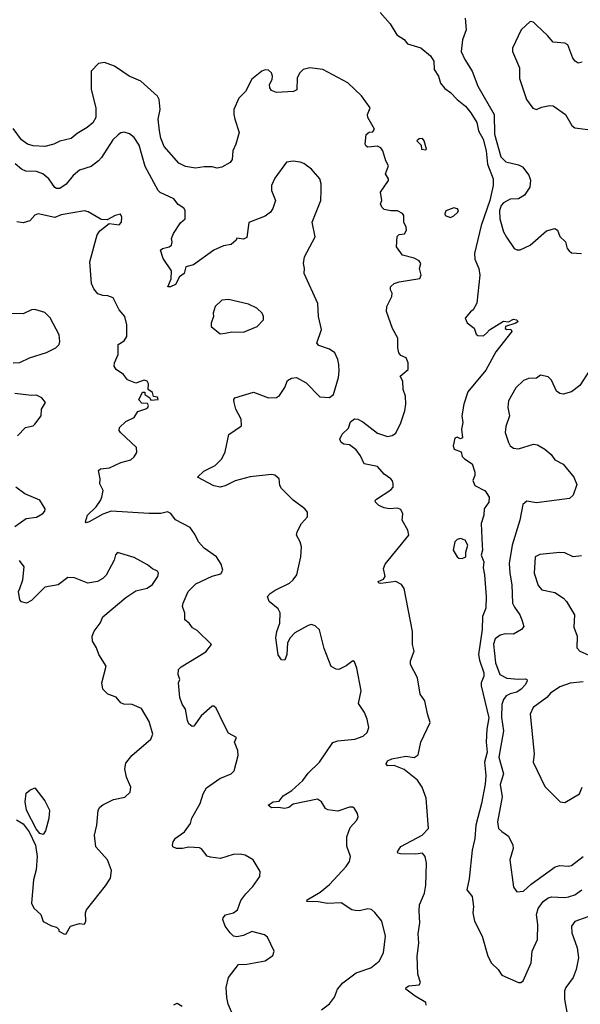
# Model space of a CAD drawing. Extents: x 2293139 to 2515392, y 824115 to 1006937.
# Tile 24 of 256: x 2317804 to 2321189, y 933164 to 939106. Entities that reach past the tile are written whole.
import ezdxf

# ---------------------------------------------------------------- set-up
doc = ezdxf.new("R2010")
doc.units = 0

msp = doc.modelspace()

# ---------------------------------------------------------------- linework, layer by layer
at = {"layer": '0CON10XD'}
for points in [[(2319979.5, 939149.5), (2320040.5, 939080.5), (2320081.2, 939015), (2320125, 938986.7), (2320145, 938960), (2320225, 938935.5), (2320285, 938887.3), (2320304, 938855), (2320305.4, 938805), (2320332.1, 938765), (2320343.5, 938723.5), (2320371.3, 938691.3), (2320405, 938667.5), (2320444.5, 938624.5), (2320495, 938584.3), (2320528, 938545), (2320564.2, 938485), (2320574.8, 938435), (2320602, 938385), (2320620.5, 938315), (2320628.6, 938235), (2320662.4, 938145), (2320661.9, 938105), (2320642.6, 938015), (2320589.1, 937865), (2320550.6, 937695), (2320550.9, 937660.9), (2320575.4, 937605.4), (2320582.2, 937565), (2320563.3, 937395), (2320542.5, 937355), (2320525, 937343.3), (2320493.8, 937305), (2320505, 937276.2), (2320546.7, 937245), (2320559.3, 937209.3), (2320569.3, 937199.3), (2320605, 937197.5), (2320625, 937216)], [(2320492.5, 939115), (2320499.2, 939045), (2320477.1, 938985), (2320468.9, 938915), (2320491.9, 938865), (2320536.5, 938795), (2320569.2, 938705), (2320667.9, 938535), (2320669.5, 938415), (2320709.2, 938279.2), (2320738, 938248), (2320815, 938230.4), (2320838.9, 938218.9), (2320878.6, 938168.6), (2320887.5, 938137.5), (2320883.5, 938095), (2320852.1, 938047.9), (2320815, 938025.6), (2320765, 938022.2), (2320725, 938000.6), (2320710.5, 937985), (2320700.5, 937955), (2320703.5, 937905), (2320724.3, 937825), (2320743.1, 937793.1), (2320788.8, 937725), (2320805, 937717.5), (2320825, 937718), (2320885, 937746), (2320985, 937832.5), (2321035, 937846.2), (2321050, 937835), (2321065, 937797.5), (2321100, 937765), (2321110, 937725), (2321120.7, 937710.7), (2321135, 937700), (2321195, 937695.8)], [(2321200.7, 938849.3), (2321175, 938843.8), (2321156.7, 938855), (2321142.5, 938875), (2321113.3, 938955), (2321095, 938964.2), (2321025, 938970.8), (2320991.4, 939011.4), (2320925, 939074.2), (2320905, 939091.2), (2320885, 939096.2), (2320830.8, 939045), (2320780, 938935), (2320780, 938915), (2320820.8, 938815), (2320822, 938752), (2320864.5, 938624.5), (2320901.7, 938571.7), (2320925, 938564.3), (2320955, 938578), (2321005, 938588), (2321025, 938586.2), (2321098.8, 938535), (2321137.7, 938467.7), (2321155, 938453.3), (2321233.6, 938443.6)], [(2320053.3, 937455), (2320043.3, 937475), (2320043.3, 937495), (2320065, 937513.3), (2320095.8, 937524.2), (2320220, 937545), (2320226.7, 937565), (2320217.5, 937605), (2320226.2, 937635), (2320215, 937650), (2320185, 937666.7), (2320114.2, 937684.2), (2320078.8, 937735), (2320083, 937797), (2320095, 937810), (2320127, 937813), (2320140, 937835), (2320137.5, 937855), (2320122.5, 937885), (2320123.3, 937925), (2320115, 937937.5), (2320085, 937953.3), (2320045, 937952.5), (2320005, 937960), (2319990, 937975), (2319982.5, 937995), (2319990, 938015), (2319982.5, 938065), (2320030, 938135), (2320030, 938145), (2320012.5, 938175), (2320030.8, 938225), (2320014.2, 938255), (2319996.7, 938315), (2319983.9, 938333.9), (2319963.6, 938343.6), (2319905, 938336.7), (2319895, 938342.5), (2319890, 938355), (2319896.4, 938413.6), (2319913, 938427), (2319935, 938430), (2319946.7, 938445), (2319905.7, 938515.7), (2319904.3, 938535), (2319920, 938575), (2319866.8, 938646.8), (2319785, 938724.6), (2319633.8, 938805), (2319555, 938816.2), (2319514.3, 938805), (2319494.2, 938785), (2319479.2, 938755), (2319477.7, 938682.3), (2319457.3, 938672.7), (2319355, 938666.2), (2319325, 938678.8), (2319314.3, 938695), (2319312.5, 938715), (2319328, 938745), (2319330.8, 938765), (2319325, 938786.2), (2319305, 938802.5), (2319285, 938802.9), (2319266.2, 938795), (2319205, 938747.5), (2319166.4, 938673.6), (2319126.9, 938633.1), (2319097.5, 938565), (2319095.6, 938535), (2319101.9, 938505), (2319128.6, 938425), (2319109.1, 938355), (2319090, 938315), (2319086.8, 938263.2), (2319074, 938245), (2319024.1, 938215.9), (2318995, 938210), (2318965, 938218.8), (2318917.7, 938217.7), (2318865, 938209.2), (2318805, 938220.8), (2318765, 938240), (2318675, 938340), (2318655, 938392), (2318648.2, 938435), (2318640, 938505), (2318651.5, 938565), (2318645.7, 938625), (2318635, 938643.8), (2318535.8, 938735.8), (2318464, 938765), (2318376.3, 938826.3), (2318315, 938847.5), (2318279.1, 938840.9), (2318234.4, 938795), (2318235.4, 938685.4), (2318263.3, 938575), (2318264.3, 938515), (2318245, 938484.2), (2318212, 938455), (2318150.9, 938419.1), (2318115, 938390), (2318045, 938374), (2318010, 938355), (2317955, 938340), (2317885, 938344.3), (2317850, 938355), (2317815, 938381.4), (2317765, 938448.8)], [(2319838.3, 935191.7), (2319825, 935230), (2319815, 935237.5), (2319775, 935206.2), (2319730, 935185), (2319715, 935186), (2319683.4, 935203.4), (2319641.5, 935311.5), (2319613.5, 935423.5), (2319587.6, 935447.6), (2319565, 935455.7), (2319545, 935450.8), (2319465, 935405.7), (2319436.7, 935375), (2319420, 935345), (2319415.7, 935274.3), (2319405, 935240), (2319385, 935242.5), (2319365, 935272.5), (2319351.1, 935375), (2319356.6, 935413.4), (2319374.3, 935465), (2319376.9, 935526.9), (2319365, 935551.2), (2319310, 935595), (2319300, 935625), (2319315, 935643.3), (2319345.9, 935664.1), (2319432.5, 935705), (2319455.3, 935724.7), (2319476.4, 935755), (2319501.4, 935865), (2319505.8, 935925), (2319497.5, 935955), (2319474, 935995), (2319478, 936015), (2319504.4, 936065.6), (2319541.2, 936105), (2319541.2, 936135), (2319525, 936153.8), (2319455.8, 936205.8), (2319385, 936276.7), (2319374, 936295), (2319371.2, 936335), (2319345, 936357.5), (2319325, 936361.4), (2319195, 936346.9), (2319105, 936324), (2319045, 936292.1), (2319014.6, 936285.4), (2318975, 936293.9), (2318876.2, 936345), (2318915, 936382.1), (2318984.2, 936415), (2319025, 936456.2), (2319045, 936497.5), (2319066.4, 936603.6), (2319142.5, 936655), (2319141.2, 936695), (2319108.8, 936755), (2319098.8, 936795), (2319096.7, 936815), (2319102.5, 936825), (2319215, 936857.8), (2319305, 936824.4), (2319353.2, 936826.8), (2319372.6, 936837.4), (2319405, 936886.7), (2319420.9, 936929.1), (2319445, 936942.5), (2319475, 936946.7), (2319534.2, 936915), (2319615, 936830), (2319675, 936826.2), (2319697.4, 936845), (2319727.6, 936947.6), (2319733.1, 936985), (2319729.6, 937025), (2319723.6, 937055), (2319705.5, 937095), (2319675, 937118.5), (2319609.7, 937139.7), (2319597.5, 937155), (2319625.6, 937235.6), (2319608, 937315), (2319604.2, 937394.2), (2319520.6, 937575), (2319524, 937605), (2319518, 937635), (2319524, 937675), (2319586.9, 937795), (2319570, 937885), (2319621.9, 938015), (2319623.1, 938075), (2319624.2, 938115), (2319615.6, 938145.6), (2319565, 938204), (2319518.7, 938238.7), (2319497, 938247), (2319455, 938252.5), (2319414.3, 938245.7), (2319345, 938150), (2319324.3, 938105.7), (2319324.2, 938075), (2319348.6, 938015), (2319333, 937967), (2319318, 937945), (2319285, 937920.8), (2319187.5, 937882.5), (2319175, 937792.5), (2319155, 937782.5), (2319115, 937787.5), (2319110, 937775), (2319080.7, 937749.3), (2319035, 937742), (2318975, 937715.7), (2318852.8, 937627.2), (2318806.2, 937613.8), (2318797.5, 937575), (2318769.2, 937555), (2318745, 937508.8), (2318715, 937494), (2318697.5, 937495), (2318717.9, 937542.1), (2318720.7, 937590.7), (2318670.8, 937665), (2318653.3, 937715), (2318665, 937726.2), (2318706.7, 937735), (2318720, 937745), (2318723.8, 937765), (2318721.2, 937785), (2318731.4, 937815), (2318775, 937879.5), (2318801.8, 937905), (2318802.1, 937955), (2318795, 937967.8), (2318761.3, 937991.3), (2318735, 938025.5), (2318652.5, 938062.5), (2318638.9, 938075), (2318560.8, 938220.8), (2318525, 938348.8), (2318495, 938396.2), (2318466.8, 938416.8), (2318435, 938428), (2318415, 938423.8), (2318398.3, 938411.7), (2318365, 938380.8), (2318298.1, 938275), (2318279.2, 938255), (2318235, 938221.1), (2318165, 938198.9), (2318125.6, 938165), (2318085, 938114.4), (2318045, 938087.5), (2318025, 938086.7), (2318015, 938094.4), (2317979.6, 938145), (2317943.1, 938175), (2317905, 938189.7), (2317841.5, 938191.5), (2317815, 938204.5), (2317775.9, 938235.9)], [(2320255, 938320), (2320260, 938325), (2320246.7, 938375), (2320235, 938388.8), (2320215, 938386.7), (2320202.5, 938375), (2320228.3, 938348.3), (2320230, 938325), (2320255, 938320)], [(2318290, 937905), (2318217.2, 937947.2), (2318195, 937953.1), (2318055, 937929.4), (2318015, 937911.9), (2317915, 937934), (2317895, 937926.2), (2317865, 937892.5), (2317825, 937881.1), (2317785.6, 937885.6)], [(2320405, 937913.3), (2320425, 937922.5), (2320450, 937945), (2320453.3, 937955), (2320447.5, 937965), (2320425, 937970), (2320377, 937953), (2320370, 937935), (2320373.3, 937925), (2320405, 937913.3)], [(2319084.2, 933115), (2319061.4, 933165), (2319054.3, 933205), (2319050, 933265), (2319064.2, 933325), (2319125, 933403.8), (2319175, 933406.2), (2319285, 933426.7), (2319331.7, 933458.3), (2319340, 933485), (2319299.7, 933569.7), (2319282.6, 933582.6), (2319205, 933602.5), (2319155, 933579.1), (2319115, 933571.9), (2319095, 933576), (2319073.8, 933595), (2319043.8, 933635), (2319030, 933675), (2319032.5, 933685), (2319046.4, 933703.6), (2319095, 933716.2), (2319118.8, 933735), (2319139.5, 933790.5), (2319168.5, 933831.5), (2319212, 933875), (2319254.1, 933935.9), (2319255.9, 933965.9), (2319213.3, 934035), (2319165, 934063.8), (2319135, 934070), (2319091.7, 934068.3), (2319017, 934043), (2318955, 934051.2), (2318935, 934057.5), (2318901.7, 934101.7), (2318889.2, 934109.2), (2318825, 934113.3), (2318786.2, 934103.8), (2318750, 934105), (2318728.8, 934115), (2318725.7, 934125), (2318729.4, 934145), (2318743.6, 934166.4), (2318797.8, 934205), (2318835.6, 934255), (2318843.4, 934286.6), (2318892.9, 934375), (2318911.4, 934435), (2318930.6, 934469.4), (2319013, 934527), (2319080, 934555), (2319097.7, 934572.3), (2319123.3, 934665), (2319120, 934695), (2319100, 934745), (2319112.5, 934775), (2319065, 934800), (2319037.1, 934855), (2318990.7, 934950.7), (2318975, 934964), (2318965, 934964), (2318899.2, 934905), (2318855, 934842.5), (2318845, 934840), (2318825, 934857.5), (2318816.1, 934876.1), (2318804, 934945), (2318784, 934975), (2318770.8, 935015), (2318763.3, 935105), (2318770, 935125), (2318760, 935155), (2318763.3, 935185), (2318779.5, 935200.5), (2318927.9, 935292.1), (2318962.5, 935335), (2318875, 935420), (2318846.1, 935436.1), (2318826.7, 935465), (2318800, 935485), (2318800, 935525), (2318786.2, 935565), (2318790.8, 935585), (2318821.4, 935655), (2318867.9, 935702.1), (2318965, 935746.9), (2319017.8, 935762.2), (2319030, 935785), (2319020.3, 935820.3), (2318991.2, 935865), (2318917.4, 935917.4), (2318884.2, 935955), (2318862.5, 935997.5), (2318832.3, 936042.3), (2318745, 936088.8), (2318715.7, 936125.7), (2318695.7, 936135.7), (2318655, 936125.6), (2318585, 936125.4), (2318355, 936140.7), (2318305, 936122), (2318223.3, 936075), (2318205, 936070), (2318200, 936075), (2318213.6, 936115), (2318265, 936165.8), (2318292, 936205), (2318298.8, 936225), (2318306.7, 936265), (2318286.7, 936305), (2318288.8, 936335), (2318279.2, 936385), (2318292.5, 936395), (2318345, 936401.9), (2318415, 936434.2), (2318475, 936450), (2318495, 936468), (2318511.1, 936495), (2318508.9, 936525), (2318412.5, 936615), (2318403.9, 936626.1), (2318406, 936645), (2318445, 936682), (2318494.2, 936705.8), (2318517.5, 936742.5), (2318565, 936757.5), (2318576.7, 936765), (2318581.7, 936778.3), (2318575, 936790), (2318541.7, 936791.7), (2318523, 936813), (2318545, 936857.5), (2318558.3, 936858.3), (2318560, 936845), (2318590, 936825), (2318595, 936810), (2318640, 936815), (2318635, 936827.5), (2318611.7, 936831.7), (2318606.1, 936856.1), (2318580, 936875), (2318580.7, 936909.3), (2318573.8, 936925), (2318555, 936930.5), (2318505, 936913.3), (2318455, 936933.3), (2318429.4, 936965), (2318385.7, 936995), (2318374.3, 937014.3), (2318375.6, 937035), (2318397.8, 937085), (2318398.8, 937145), (2318435, 937168), (2318451.5, 937195), (2318451.5, 937265), (2318438.5, 937315), (2318404.3, 937355), (2318367.5, 937427.5), (2318335, 937440), (2318305, 937441.2), (2318275, 937451.2), (2318251.3, 937481.3), (2318236.5, 937515), (2318226.5, 937645), (2318272.2, 937807.8), (2318288.3, 937831.7), (2318343, 937877), (2318405, 937868.8), (2318418, 937885), (2318420, 937915), (2318411.7, 937931.7), (2318380, 937925), (2318331.7, 937898.3), (2318295, 937900), (2318290, 937905)], [(2319015, 937210), (2319045, 937213.8), (2319085, 937223.3), (2319155, 937220.8), (2319236.7, 937255), (2319276.7, 937295), (2319276.2, 937315), (2319266.7, 937335), (2319235.5, 937365.5), (2319185, 937389.2), (2319065, 937417.5), (2319025, 937413.3), (2318983.3, 937375), (2318972.5, 937335), (2318974, 937315), (2318959.2, 937275), (2318960, 937255), (2319015, 937210)], [(2320258.3, 933158.3), (2320256.7, 933175), (2320192.1, 933212.1), (2320134.2, 933255), (2320138, 933265), (2320153.8, 933275), (2320215, 933281.9), (2320224.4, 933295), (2320207.6, 933345), (2320202.9, 933455), (2320213.8, 933533.8), (2320210.5, 933589.5), (2320218.9, 933655), (2320215.4, 933725.4), (2320216.7, 933765), (2320247.7, 933835), (2320256.6, 933883.4), (2320259.6, 934015), (2320252.7, 934055), (2320235, 934076.5), (2320195, 934070.4), (2320102.9, 934072.9), (2320086.7, 934076.7), (2320083.8, 934085), (2320105, 934115.7), (2320234.6, 934185.4), (2320271.2, 934225), (2320258.7, 934408.7), (2320233.8, 934473.8), (2320205, 934516.7), (2320125, 934580.5), (2320065, 934605.7), (2320023.7, 934603.7), (2320015.8, 934615), (2320025, 934632.5), (2320050, 934645), (2320135, 934662.2), (2320185, 934654.3), (2320210.3, 934669.7), (2320226.2, 934745), (2320282.5, 934865), (2320266.2, 934916.2), (2320250, 934995), (2320222.5, 935035), (2320205.7, 935135), (2320162.9, 935215), (2320163.8, 935236.2), (2320186, 935295), (2320176.2, 935335), (2320176.1, 935413.9), (2320124.3, 935674.3), (2320108.1, 935698.1), (2320075, 935716.2), (2319985, 935703.8), (2319972.5, 935705), (2319967.5, 935715), (2320000.5, 935729.5), (2320011.2, 935745), (2320000.8, 935795), (2320009.5, 935820.5), (2320153.8, 935995), (2320148, 936025), (2320113.3, 936085), (2320116.7, 936125), (2320105, 936150), (2320085, 936159.2), (2320035, 936154.2), (2320005, 936160.8), (2319972.5, 936175), (2319952.5, 936195), (2319950, 936205), (2319957, 936213), (2320045, 936268), (2320058.8, 936285), (2320058.8, 936305), (2320053.9, 936323.9), (2320044.3, 936334.3), (2320005, 936364.2), (2319965, 936409.5), (2319883.8, 936425), (2319862, 936475), (2319835, 936510), (2319795, 936540), (2319760, 936545), (2319743.9, 936553.9), (2319736.7, 936575), (2319751.2, 936605), (2319788.7, 936641.3), (2319801.7, 936678.3), (2319825, 936697.5), (2319845, 936696.2), (2319875, 936680), (2319965, 936610), (2320025, 936591.4), (2320053, 936597), (2320075, 936611.2), (2320105, 936673.8), (2320129.5, 936745), (2320135.6, 936785), (2320134, 936834), (2320118.8, 936875), (2320116, 936925), (2320100, 936955), (2320150, 936995), (2320150, 937035), (2320137.5, 937065), (2320105, 937080), (2320092, 937095), (2320085.8, 937125), (2320086.2, 937185), (2320055, 937243.3), (2320019.2, 937345), (2320020.8, 937375), (2320050, 937435), (2320053.3, 937455)], [(2317763.3, 937035), (2317805, 937037.1), (2317863.6, 937066.4), (2317965, 937097.1), (2318021.2, 937125), (2318042.5, 937145), (2318046.2, 937165), (2318041.2, 937205), (2317987.2, 937307.2), (2317955, 937340), (2317895, 937358), (2317875, 937356.2), (2317825, 937331.9), (2317645, 937332.5)], [(2320625, 937216), (2320640.8, 937235), (2320725, 937286), (2320755, 937282.5), (2320785, 937298.8), (2320802.5, 937295), (2320812.5, 937285), (2320800, 937275), (2320737.5, 937255), (2320735, 937243.3), (2320745, 937236.7), (2320768.8, 937238.8), (2320775, 937223.8), (2320677.9, 937102.1), (2320619.1, 936990.9), (2320508.7, 936861.3), (2320484.4, 936785), (2320473.8, 936715), (2320478.8, 936675), (2320470.8, 936635), (2320477, 936583), (2320465, 936577.5), (2320445, 936586.7), (2320430, 936580), (2320421.2, 936535), (2320427.5, 936515), (2320468.3, 936498.3), (2320475, 936470), (2320490, 936455), (2320536.1, 936426.1), (2320552.5, 936375), (2320552.5, 936355), (2320540, 936325), (2320552.5, 936295), (2320615, 936263.3), (2320637.5, 936225), (2320636.2, 936195), (2320608.8, 936155), (2320606, 936115), (2320590, 936065), (2320596.1, 935933.9), (2320598, 935905), (2320590, 935875), (2320606, 935835), (2320601.7, 935798.3), (2320610.8, 935755), (2320620, 935625), (2320617.5, 935555), (2320597.8, 935505), (2320596.6, 935425), (2320574.4, 935275), (2320580.2, 935240.2), (2320606.9, 935165), (2320605.4, 935144.6), (2320590, 935105), (2320590, 935085), (2320636.8, 934893.2), (2320624.6, 934825), (2320619.2, 934745), (2320625.8, 934685), (2320610, 934625), (2320617.6, 934545), (2320615, 934492.5), (2320592.5, 934375), (2320556.8, 934245), (2320552, 934165), (2320534.8, 934095), (2320518.2, 933921.8), (2320503.9, 933853.9), (2320536.2, 933815), (2320543.3, 933755), (2320540, 933715), (2320549.2, 933665), (2320595.8, 933575.8), (2320630, 933455), (2320651.7, 933411.7), (2320693.3, 933375), (2320715, 933338.8), (2320815, 933296), (2320830, 933295), (2320843.3, 933305), (2320892.5, 933415), (2320898.2, 933485), (2320930, 933555), (2320931.6, 933645), (2320924.2, 933705), (2320935, 933742.2), (2320965, 933784.5), (2320995, 933807.1), (2321015, 933812), (2321095, 933807.8), (2321116.9, 933813.1), (2321156.3, 933823.7), (2321198.1, 933855)], [(2321247.8, 936995), (2321185, 936898), (2321135, 936861.1), (2321085, 936846.9), (2321065, 936850), (2321045.8, 936865), (2321015, 936930), (2320995, 936950.8), (2320948.3, 936961.7), (2320925, 936943.3), (2320875, 936940), (2320845, 936929.4), (2320799.5, 936885), (2320755.7, 936805), (2320750, 936765), (2320761.9, 936715), (2320739.8, 936650.2), (2320735.5, 936615.5), (2320754.4, 936555), (2320765.7, 936535), (2320785, 936520.6), (2320815, 936516.7), (2320905, 936544.4), (2320929.8, 936539.8), (2320973.6, 936513.6), (2321011.9, 936481.9), (2321035, 936450), (2321085, 936423.8), (2321150, 936345), (2321168.3, 936301.7), (2321145, 936237.5), (2321124, 936216), (2320925, 936190.4), (2320865, 936201.4), (2320840.6, 936179.4), (2320822.9, 936085), (2320776.6, 935935), (2320759.7, 935825), (2320762.5, 935765), (2320774.6, 935695), (2320779.7, 935585), (2320790.4, 935560.4), (2320823.5, 935515), (2320835.6, 935485), (2320848, 935445), (2320833.1, 935425), (2320785, 935397.7), (2320735, 935400.3), (2320705, 935392), (2320675, 935369.1), (2320665, 935337.5), (2320676, 935225), (2320703.4, 935153.4), (2320745, 935131.7), (2320814.7, 935125.3), (2320857.9, 935127.9), (2320866, 935125), (2320866.8, 935116.8), (2320857.5, 935095), (2320830.9, 935065), (2320805, 935048.7), (2320765, 935038), (2320741.8, 935025), (2320725, 935004.3), (2320715.7, 934974.3), (2320712.3, 934895), (2320725.4, 934814.6), (2320696.6, 934655), (2320724.4, 934555), (2320705, 934490), (2320715.9, 934415.9), (2320689.2, 934265), (2320694.4, 934224.4), (2320715, 934206.2), (2320755, 934178.8), (2320782, 934125), (2320783.8, 934105), (2320763.9, 934036.1), (2320785, 933870), (2320805, 933842), (2320845, 933846), (2320891.2, 933888.8), (2321036.9, 933993.1), (2321065, 934001.8), (2321115, 933996.7), (2321135, 934001.9), (2321205, 934056.9)], [(2317790, 936595), (2317838, 936645), (2317884.6, 936655.4), (2317894.4, 936665), (2317934.2, 936715), (2317936.2, 936755), (2317960, 936795), (2317938, 936825), (2317905, 936840.9), (2317875, 936838.5), (2317775, 936850)], [(2317775, 936048), (2317843.3, 936095), (2317905, 936104.3), (2317943.6, 936126.4), (2317955, 936140), (2317957.5, 936155), (2317925.6, 936205.6), (2317835, 936243.8), (2317780, 936285)], [(2320475, 935854), (2320497.5, 935865), (2320497, 935893), (2320510, 935935), (2320492.5, 935965), (2320465, 935976), (2320445, 935970), (2320431.2, 935955), (2320420.8, 935905), (2320445, 935863.8), (2320455, 935856.2), (2320475, 935854)], [(2317785, 934277.1), (2317825, 934252.5), (2317861.8, 934205), (2317898.5, 934125), (2317910, 934055), (2317902.7, 933975), (2317886.5, 933915), (2317874, 933775), (2317888.8, 933745), (2317931.2, 933705), (2317945, 933663.3), (2317995, 933637.5), (2318025, 933630), (2318040, 933615), (2318040, 933605), (2318075, 933587.5), (2318085, 933590), (2318110, 933635), (2318165, 933652.5), (2318195, 933647.5), (2318203.6, 933666.4), (2318201.2, 933715), (2318206.7, 933735), (2318322, 933878), (2318352.5, 933925), (2318358.3, 933971.7), (2318333.8, 934035), (2318264, 934115), (2318255.7, 934184.3), (2318270, 934245), (2318278, 934335), (2318287, 934353), (2318305, 934368), (2318370.7, 934399.3), (2318437.5, 934415), (2318470, 934445), (2318473.8, 934475), (2318448, 934535), (2318438.9, 934585), (2318445, 934620), (2318481.2, 934665), (2318595, 934763.8), (2318607.5, 934795), (2318585, 934870), (2318539.5, 934949.5), (2318483, 934973), (2318432.5, 934975), (2318414.3, 934984.3), (2318386.8, 935016.8), (2318335.6, 935035.6), (2318306, 935065), (2318299.2, 935105), (2318326.2, 935205), (2318281.9, 935275), (2318266.9, 935315), (2318242.9, 935355), (2318242.2, 935385), (2318252.9, 935415), (2318290, 935465), (2318305, 935503.3), (2318445, 935620), (2318505, 935658.8), (2318572.5, 935675), (2318605, 935698), (2318638.6, 935745), (2318642, 935765), (2318635, 935778.8), (2318605, 935791.2), (2318575.7, 935815.7), (2318495, 935861.2), (2318395, 935890), (2318383, 935877), (2318373.3, 935845), (2318326.4, 935753.6), (2318306.3, 935733.7), (2318273.7, 935716.3), (2318215, 935705.6), (2318135, 935738.2), (2318095, 935738.9), (2318035.4, 935694.6), (2317955, 935681.4), (2317875, 935600), (2317845, 935584), (2317815, 935592.5), (2317804.2, 935605), (2317796.9, 935655), (2317805, 935673.8), (2317823.5, 935725), (2317830, 935805), (2317803, 935843)], [(2321195, 935871.4), (2321145, 935864.4), (2321095, 935888.6), (2321065, 935891.4), (2320945, 935879.4), (2320916.4, 935863.6), (2320910.8, 935765), (2320935, 935690.8), (2320956.7, 935665), (2321035, 935650), (2321088, 935615), (2321105.8, 935595), (2321154.2, 935514.2), (2321150.3, 935440.3), (2321169.2, 935385), (2321166.7, 935315), (2321186.7, 935295), (2321255, 935265.8)], [(2319625, 933130), (2319673.9, 933166.1), (2319703.6, 933206.4), (2319722.9, 933255), (2319755, 933293.1), (2319835, 933354.4), (2319923.8, 933385), (2319974, 933425), (2320000, 933475), (2320012.9, 933575), (2319989.4, 933665), (2319948.6, 933718.6), (2319926.8, 933736.8), (2319905, 933740.6), (2319855, 933728.8), (2319829.4, 933729.4), (2319810, 933735), (2319745, 933775.6), (2319662.4, 933772.4), (2319606.7, 933783.3), (2319537.5, 933785), (2319540, 933795), (2319618.3, 933841.7), (2319675, 933886.7), (2319775.6, 933995), (2319794.4, 934025), (2319800.8, 934055), (2319778.7, 934118.7), (2319779.5, 934175), (2319798.9, 934231.1), (2319839.2, 934275), (2319847.1, 934295), (2319844.2, 934315), (2319825, 934346.2), (2319815, 934353.3), (2319795, 934353.8), (2319725, 934330), (2319665, 934337.1), (2319650, 934345), (2319625, 934386.2), (2319602.7, 934402.7), (2319455, 934372.5), (2319428.1, 934351.9), (2319405, 934344.7), (2319365, 934351.1), (2319325, 934349.4), (2319303.8, 934365), (2319334.8, 934385.2), (2319369.7, 934390.3), (2319395, 934421.9), (2319446.9, 934455), (2319514, 934515), (2319545, 934558.8), (2319614.1, 934625.9), (2319695, 934744.4), (2319725, 934754.5), (2319826.2, 934763.8), (2319877.8, 934782.2), (2319901.2, 934805), (2319911.2, 934835), (2319902.5, 934885), (2319886, 934925), (2319849.3, 934979.3), (2319864.4, 935055), (2319838.3, 935191.7)], [(2321205, 935110.6), (2321128, 935102), (2321065, 935080), (2321009.2, 935040.8), (2320985.8, 935015), (2320904.2, 934955), (2320885.8, 934915), (2320910.6, 934675), (2320904.4, 934625), (2320975, 934478), (2321067.5, 934385), (2321095, 934381.2), (2321183.3, 934435), (2321200.8, 934475)], [(2317945, 934189.2), (2317925, 934195.6), (2317902.6, 934222.6), (2317844.5, 934335), (2317836.2, 934385), (2317842.7, 934437.3), (2317865, 934456.7), (2317895, 934470), (2317955, 934392.5), (2317983.3, 934335), (2317980, 934285), (2317959.3, 934210.7), (2317945, 934189.2)], [(2321235, 933691.4), (2321156.2, 933663.8), (2321135.3, 933635), (2321138.4, 933595), (2321170, 933505), (2321178.1, 933445), (2321164.3, 933375), (2321146.4, 933325), (2321100.5, 933265), (2321093, 933245), (2321093.6, 933195), (2321109, 933105)], [(2318735, 933160), (2318755, 933170), (2318785, 933153.3)]]:
    msp.add_lwpolyline(points, dxfattribs=at)

doc.saveas('drawing.dxf')
